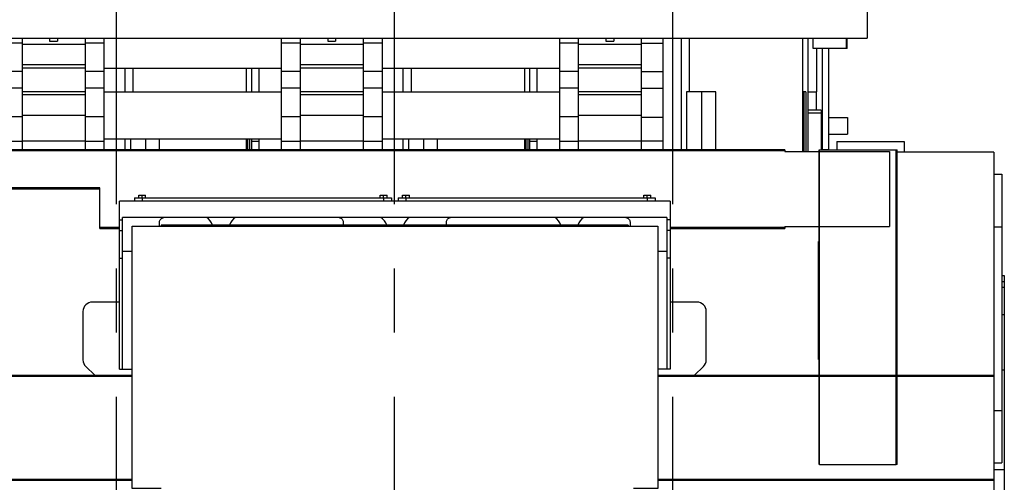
# Model space of a CAD drawing. Header units: millimetres. Extents: x 0 to 1189, y 0 to 841.
# Tile 151 of 173: x 557 to 632, y 634 to 669. Entities that reach past the tile are written whole.
import ezdxf

# ---------------------------------------------------------------- set-up
doc = ezdxf.new("R2010")
doc.units = ezdxf.units.MM
doc.header["$LTSCALE"] = 65.395
doc.linetypes.add('CENTER', pattern=[0.6, 0.375, -0.075, 0.075, -0.075])
for name, color, linetype in [('1937_111000_09_SIMPLE1_D_ABL206', 7, 'CONTINUOUS'), ('1937_111000_09_SIMPLE1_T1_D_PBL207', 7, 'CONTINUOUS'), ('1937_111000_09_SIMPLE1_T2_D_PBL318', 7, 'CONTINUOUS'), ('1937_111000_09_SIMPLE1_T2_D_PBL411', 7, 'CONTINUOUS'), ('1937_111000_09_SIMPLE1_T2_D_PBL431', 7, 'CONTINUOUS'), ('1937_111200_09_SIMPLE1_B_ABL248', 7, 'CONTINUOUS'), ('1937_111200_09_SIMPLE1_T2_B_PBL445', 7, 'CONTINUOUS'), ('1937_111200_09_SIMPLE1_T6_B_PBL320', 7, 'CONTINUOUS'), ('1937_111200_09_SIMPLE1_T6_B_PBL376', 7, 'CONTINUOUS'), ('1937_111200_09_SIMPLE1_T6_B_PBL377', 7, 'CONTINUOUS'), ('1937_421000_05_SIMPLE1_T1_X_PBL455', 7, 'CONTINUOUS'), ('1937_421000_05_SIMPLE1_X_ABL454', 7, 'CONTINUOUS'), ('1937_832000_08_SIMPLE1_T2_X_PBL321', 7, 'CONTINUOUS'), ('1937_832000_08_SIMPLE1_T2_X_PBL413', 7, 'CONTINUOUS'), ('1937_832000_08_SIMPLE1_T2_X_PBL433', 7, 'CONTINUOUS'), ('1937_832000_08_SIMPLE1_T3_X_PBL319', 7, 'CONTINUOUS'), ('1937_832000_08_SIMPLE1_T3_X_PBL380', 7, 'CONTINUOUS'), ('1937_832000_08_SIMPLE1_T3_X_PBL412', 7, 'CONTINUOUS'), ('1937_832000_08_SIMPLE1_T3_X_PBL414', 7, 'CONTINUOUS'), ('1937_832000_08_SIMPLE1_T3_X_PBL432', 7, 'CONTINUOUS'), ('1937_832000_08_SIMPLE1_T5_X_PBL461', 7, 'CONTINUOUS'), ('1937_832000_08_SIMPLE1_T5_X_PBL462', 7, 'CONTINUOUS'), ('1937_832000_08_SIMPLE1_X_ABL252', 7, 'CONTINUOUS'), ('32007_040000_TLKGS_KS_ABL384', 7, 'CONTINUOUS'), ('32007_040000_TLKGS_KS_V_ABL361', 7, 'CONTINUOUS'), ('32007_041000_TLKGS_KS_ABL385', 7, 'CONTINUOUS'), ('32007_041000_TLKGS_KS_V_ABL362', 7, 'CONTINUOUS'), ('32007_116500_01_SIMPLE1_T2_X_PBL457', 7, 'CONTINUOUS'), ('32007_116500_01_SIMPLE1_X#AF3_ABL220', 7, 'CONTINUOUS'), ('32007_313000_01_SIMPLE1_T1_X_PBL443', 7, 'CONTINUOUS'), ('32007_313000_01_SIMPLE1_X_ABL442', 7, 'CONTINUOUS'), ('32007_390200_01_SIMPLE1_T1_X_PBL444', 7, 'CONTINUOUS'), ('32007_390200_01_SIMPLE1_X#AF0_ABL211', 7, 'CONTINUOUS'), ('32007_390500_01_SIMPLE1_T1_X_PBL383', 7, 'CONTINUOUS'), ('32007_390500_01_SIMPLE1_X_ABL382', 7, 'CONTINUOUS'), ('32007_394500_01_ABL386', 7, 'CONTINUOUS'), ('32007_833000_01_SIMPLE1_T1_X_PBL448', 7, 'CONTINUOUS'), ('32007_833000_01_SIMPLE1_X#AF1_ABL46', 7, 'CONTINUOUS'), ('32067_000000_TLKGS_MARKETING_ABL3', 7, 'CONTINUOUS'), ('32067_030000_TLKGS_V_ABL8', 7, 'CONTINUOUS'), ('32067_100000_TLKGS_V_ABL194', 7, 'CONTINUOUS'), ('32067_171000_01_SIMPLE1_T1_X_PBL456', 7, 'CONTINUOUS'), ('32067_171000_01_SIMPLE1_T2_X_PBL451', 7, 'CONTINUOUS'), ('32067_171000_01_SIMPLE1_X_ABL450', 7, 'CONTINUOUS'), ('32067_300000_TLKGS_V_ABL210', 7, 'CONTINUOUS'), ('32067_390200_01_SIMPLE1_T1_X_PBL214', 7, 'CONTINUOUS'), ('32067_390200_01_SIMPLE1_X_ABL213', 7, 'CONTINUOUS'), ('32067_400000_TLKGS_V_ABL453', 7, 'CONTINUOUS'), ('32067_700000_TLKGS_V_ABL9', 7, 'CONTINUOUS'), ('32067_727000_01_SIMPLE1_T1_X_PBL11', 7, 'CONTINUOUS'), ('32067_727000_01_SIMPLE1_X_ABL10', 7, 'CONTINUOUS'), ('32067_800000_TLKGS_V_ABL45', 7, 'CONTINUOUS'), ('34007_390700_01_SIMPLE1_T2_X_PBL381', 7, 'CONTINUOUS'), ('34007_390700_01_SIMPLE1_X#AF0_ABL258', 7, 'CONTINUOUS'), ('46007_884508_01_PBL387', 7, 'CONTINUOUS'), ('46007_884508_01_PBL416', 7, 'CONTINUOUS'), ('I4017-M8X20_PBL388', 7, 'CONTINUOUS'), ('I4017-M8X20_PBL415', 7, 'CONTINUOUS'), ('I4017-M8X20_PBL417', 7, 'CONTINUOUS'), ('I4017-M8X20_PBL449', 7, 'CONTINUOUS'), ('new_view_2_VBL0', 7, 'CONTINUOUS')]:
    doc.layers.add(name, color=color, linetype=linetype)

# ---------------------------------------------------------------- blocks, each defined once
blk = doc.blocks.new('32067_727000_01_SIMPLE1_T1_X_PBL11', base_point=(519.338, 693.219))
at = {"layer": '32067_727000_01_SIMPLE1_T1_X_PBL11', "color": 7, "linetype": 'Continuous'}
for p, q in [((621.358, 687.601), (621.358, 667.65)), ((483.698, 667.65), (621.358, 667.65)), ((617.238, 666.858), (617.238, 667.65)), ((619.778, 666.858), (619.778, 667.65)), ((619.838, 666.858), (619.838, 667.65)), ((619.838, 666.858), (617.238, 666.858))]:
    blk.add_line(p, q, dxfattribs=at)
blk = doc.blocks.new('32067_727000_01_SIMPLE1_X_ABL10', base_point=(519.338, 693.219))
at = {"layer": '32067_727000_01_SIMPLE1_T1_X_PBL11'}
blk.add_blockref('32067_727000_01_SIMPLE1_T1_X_PBL11', (519.338, 693.219), dxfattribs=at)
blk = doc.blocks.new('32067_700000_TLKGS_V_ABL9', base_point=(519.338, 693.219))
at = {"layer": '32067_727000_01_SIMPLE1_X_ABL10'}
blk.add_blockref('32067_727000_01_SIMPLE1_X_ABL10', (519.338, 693.219), dxfattribs=at)
blk = doc.blocks.new('32007_833000_01_SIMPLE1_T1_X_PBL448', base_point=(604.958, 663.395))
at = {"layer": '32007_833000_01_SIMPLE1_T1_X_PBL448', "color": 7, "linetype": 'Continuous'}
for p, q in [((605.778, 667.65), (605.778, 659.141)), ((604.138, 667.268), (604.138, 665.601)), ((604.138, 665.097), (605.778, 665.097)), ((604.138, 663.317), (604.138, 661.616)), ((604.138, 661.616), (605.778, 661.616)), ((604.138, 659.803), (605.778, 659.803))]:
    blk.add_line(p, q, dxfattribs=at)
at = {"layer": '32007_833000_01_SIMPLE1_T1_X_PBL448', "color": 9, "linetype": 'Continuous'}
for p, q in [((604.138, 667.268), (605.778, 667.268)), ((604.138, 663.825), (605.778, 663.825))]:
    blk.add_line(p, q, dxfattribs=at)
blk = doc.blocks.new('32007_833000_01_SIMPLE1_X#AF1_ABL46', base_point=(525.918, 647.683))
at = {"layer": '32007_833000_01_SIMPLE1_T1_X_PBL448'}
blk.add_blockref('32007_833000_01_SIMPLE1_T1_X_PBL448', (604.958, 663.395), dxfattribs=at)
blk = doc.blocks.new('1937_832000_08_SIMPLE1_T3_X_PBL319', base_point=(556.218, 663.395))
at = {"layer": '1937_832000_08_SIMPLE1_T3_X_PBL319', "color": 7, "linetype": 'Continuous'}
for p, q in [((555.498, 667.65), (555.498, 659.141)), ((556.938, 667.269), (556.938, 665.601)), ((556.938, 663.317), (556.938, 661.653))]:
    blk.add_line(p, q, dxfattribs=at)
at = {"layer": '1937_832000_08_SIMPLE1_T3_X_PBL319', "color": 9, "linetype": 'Continuous'}
for p, q in [((556.938, 667.269), (555.498, 667.269)), ((556.938, 665.096), (555.498, 665.096)), ((556.938, 663.825), (555.498, 663.825)), ((556.938, 661.653), (555.498, 661.653)), ((556.938, 659.771), (555.498, 659.771))]:
    blk.add_line(p, q, dxfattribs=at)
blk = doc.blocks.new('1937_832000_08_SIMPLE1_T2_X_PBL321', base_point=(559.338, 663.395))
at = {"layer": '1937_832000_08_SIMPLE1_T2_X_PBL321', "color": 7, "linetype": 'Continuous'}
for p, q in [((556.938, 667.65), (556.938, 663.317)), ((559.038, 667.65), (559.038, 667.415)), ((559.038, 667.415), (559.638, 667.415)), ((559.638, 667.65), (559.638, 667.415)), ((561.738, 667.65), (561.738, 663.317)), ((556.938, 662.308), (556.938, 659.141)), ((561.738, 661.757), (561.738, 659.141))]:
    blk.add_line(p, q, dxfattribs=at)
at = {"layer": '1937_832000_08_SIMPLE1_T2_X_PBL321', "color": 9, "linetype": 'Continuous'}
for p, q in [((561.738, 667.161), (556.938, 667.161)), ((561.738, 665.601), (556.938, 665.601)), ((561.738, 665.361), (556.938, 665.361)), ((561.738, 663.557), (556.938, 663.557)), ((561.738, 663.317), (556.938, 663.317)), ((561.738, 661.757), (556.938, 661.757)), ((561.738, 659.797), (556.938, 659.797))]:
    blk.add_line(p, q, dxfattribs=at)
blk = doc.blocks.new('1937_832000_08_SIMPLE1_T3_X_PBL380', base_point=(562.458, 663.395))
at = {"layer": '1937_832000_08_SIMPLE1_T3_X_PBL380', "color": 7, "linetype": 'Continuous'}
for p, q in [((563.178, 667.65), (563.178, 659.141)), ((561.738, 667.269), (561.738, 665.601)), ((561.738, 663.317), (561.738, 661.653))]:
    blk.add_line(p, q, dxfattribs=at)
at = {"layer": '1937_832000_08_SIMPLE1_T3_X_PBL380', "color": 9, "linetype": 'Continuous'}
for p, q in [((563.178, 667.269), (561.738, 667.269)), ((563.178, 665.096), (561.738, 665.096)), ((563.178, 663.825), (561.738, 663.825)), ((563.178, 661.653), (561.738, 661.653)), ((563.178, 659.771), (561.738, 659.771))]:
    blk.add_line(p, q, dxfattribs=at)
blk = doc.blocks.new('1937_832000_08_SIMPLE1_T3_X_PBL412', base_point=(577.418, 663.395))
at = {"layer": '1937_832000_08_SIMPLE1_T3_X_PBL412', "color": 7, "linetype": 'Continuous'}
for p, q in [((576.698, 667.65), (576.698, 659.141)), ((578.138, 667.269), (578.138, 665.601)), ((578.138, 663.317), (578.138, 661.653))]:
    blk.add_line(p, q, dxfattribs=at)
at = {"layer": '1937_832000_08_SIMPLE1_T3_X_PBL412', "color": 9, "linetype": 'Continuous'}
for p, q in [((578.138, 667.269), (576.698, 667.269)), ((578.138, 665.096), (576.698, 665.096)), ((578.138, 663.825), (576.698, 663.825)), ((578.138, 661.653), (576.698, 661.653)), ((578.138, 659.771), (576.698, 659.771))]:
    blk.add_line(p, q, dxfattribs=at)
blk = doc.blocks.new('1937_832000_08_SIMPLE1_T2_X_PBL413', base_point=(580.538, 663.395))
at = {"layer": '1937_832000_08_SIMPLE1_T2_X_PBL413', "color": 7, "linetype": 'Continuous'}
for p, q in [((578.138, 667.65), (578.138, 663.317)), ((580.238, 667.65), (580.238, 667.415)), ((580.238, 667.415), (580.838, 667.415)), ((580.838, 667.65), (580.838, 667.415)), ((582.938, 667.65), (582.938, 663.317)), ((578.138, 662.308), (578.138, 659.141)), ((582.938, 661.757), (582.938, 659.141))]:
    blk.add_line(p, q, dxfattribs=at)
at = {"layer": '1937_832000_08_SIMPLE1_T2_X_PBL413', "color": 9, "linetype": 'Continuous'}
for p, q in [((582.938, 667.161), (578.138, 667.161)), ((582.938, 665.601), (578.138, 665.601)), ((582.938, 665.361), (578.138, 665.361)), ((582.938, 663.557), (578.138, 663.557)), ((582.938, 663.317), (578.138, 663.317)), ((582.938, 661.757), (578.138, 661.757)), ((582.938, 659.797), (578.138, 659.797))]:
    blk.add_line(p, q, dxfattribs=at)
blk = doc.blocks.new('1937_832000_08_SIMPLE1_T3_X_PBL414', base_point=(583.658, 663.395))
at = {"layer": '1937_832000_08_SIMPLE1_T3_X_PBL414', "color": 7, "linetype": 'Continuous'}
for p, q in [((584.378, 667.65), (584.378, 659.141)), ((582.938, 667.269), (582.938, 665.601)), ((582.938, 663.317), (582.938, 661.653))]:
    blk.add_line(p, q, dxfattribs=at)
at = {"layer": '1937_832000_08_SIMPLE1_T3_X_PBL414', "color": 9, "linetype": 'Continuous'}
for p, q in [((584.378, 667.269), (582.938, 667.269)), ((584.378, 665.096), (582.938, 665.096)), ((584.378, 663.825), (582.938, 663.825)), ((584.378, 661.653), (582.938, 661.653)), ((584.378, 659.771), (582.938, 659.771))]:
    blk.add_line(p, q, dxfattribs=at)
blk = doc.blocks.new('1937_832000_08_SIMPLE1_T3_X_PBL432', base_point=(598.618, 663.395))
at = {"layer": '1937_832000_08_SIMPLE1_T3_X_PBL432', "color": 7, "linetype": 'Continuous'}
for p, q in [((597.898, 667.65), (597.898, 659.141)), ((599.338, 667.269), (599.338, 665.601)), ((599.338, 663.317), (599.338, 661.653))]:
    blk.add_line(p, q, dxfattribs=at)
at = {"layer": '1937_832000_08_SIMPLE1_T3_X_PBL432', "color": 9, "linetype": 'Continuous'}
for p, q in [((599.338, 667.269), (597.898, 667.269)), ((599.338, 665.096), (597.898, 665.096)), ((599.338, 663.825), (597.898, 663.825)), ((599.338, 661.653), (597.898, 661.653)), ((599.338, 659.771), (597.898, 659.771))]:
    blk.add_line(p, q, dxfattribs=at)
blk = doc.blocks.new('1937_832000_08_SIMPLE1_T2_X_PBL433', base_point=(601.738, 663.395))
at = {"layer": '1937_832000_08_SIMPLE1_T2_X_PBL433', "color": 7, "linetype": 'Continuous'}
for p, q in [((599.338, 667.65), (599.338, 663.317)), ((601.438, 667.65), (601.438, 667.415)), ((601.438, 667.415), (602.038, 667.415)), ((602.038, 667.65), (602.038, 667.415)), ((604.138, 667.65), (604.138, 663.317)), ((599.338, 662.308), (599.338, 659.141)), ((604.138, 662.571), (604.138, 659.141))]:
    blk.add_line(p, q, dxfattribs=at)
at = {"layer": '1937_832000_08_SIMPLE1_T2_X_PBL433', "color": 9, "linetype": 'Continuous'}
for p, q in [((604.138, 667.161), (599.338, 667.161)), ((604.138, 665.601), (599.338, 665.601)), ((604.138, 665.361), (599.338, 665.361)), ((604.138, 663.557), (599.338, 663.557)), ((604.138, 663.317), (599.338, 663.317)), ((604.138, 661.757), (599.338, 661.757)), ((604.138, 659.797), (599.338, 659.797))]:
    blk.add_line(p, q, dxfattribs=at)
blk = doc.blocks.new('1937_832000_08_SIMPLE1_T5_X_PBL461', base_point=(548.738, 661.761))
at = {"layer": '1937_832000_08_SIMPLE1_T5_X_PBL461', "color": 7, "linetype": 'Continuous'}
for p, q in [((563.178, 663.561), (576.698, 663.561)), ((584.378, 663.561), (597.898, 663.561)), ((563.178, 659.961), (576.698, 659.961)), ((584.378, 659.961), (597.898, 659.961))]:
    blk.add_line(p, q, dxfattribs=at)
blk = doc.blocks.new('1937_832000_08_SIMPLE1_T5_X_PBL462', base_point=(548.738, 665.361))
at = {"layer": '1937_832000_08_SIMPLE1_T5_X_PBL462', "color": 7, "linetype": 'Continuous'}
for p, q in [((563.178, 665.361), (576.698, 665.361)), ((584.378, 665.361), (597.898, 665.361))]:
    blk.add_line(p, q, dxfattribs=at)
blk = doc.blocks.new('1937_832000_08_SIMPLE1_X_ABL252', base_point=(548.738, 663.395))
at = {"layer": '1937_832000_08_SIMPLE1_T2_X_PBL321'}
blk.add_blockref('1937_832000_08_SIMPLE1_T2_X_PBL321', (559.338, 663.395), dxfattribs=at)
at = {"layer": '1937_832000_08_SIMPLE1_T2_X_PBL413'}
blk.add_blockref('1937_832000_08_SIMPLE1_T2_X_PBL413', (580.538, 663.395), dxfattribs=at)
at = {"layer": '1937_832000_08_SIMPLE1_T2_X_PBL433'}
blk.add_blockref('1937_832000_08_SIMPLE1_T2_X_PBL433', (601.738, 663.395), dxfattribs=at)
at = {"layer": '1937_832000_08_SIMPLE1_T3_X_PBL319'}
blk.add_blockref('1937_832000_08_SIMPLE1_T3_X_PBL319', (556.218, 663.395), dxfattribs=at)
at = {"layer": '1937_832000_08_SIMPLE1_T3_X_PBL380'}
blk.add_blockref('1937_832000_08_SIMPLE1_T3_X_PBL380', (562.458, 663.395), dxfattribs=at)
at = {"layer": '1937_832000_08_SIMPLE1_T3_X_PBL412'}
blk.add_blockref('1937_832000_08_SIMPLE1_T3_X_PBL412', (577.418, 663.395), dxfattribs=at)
at = {"layer": '1937_832000_08_SIMPLE1_T3_X_PBL414'}
blk.add_blockref('1937_832000_08_SIMPLE1_T3_X_PBL414', (583.658, 663.395), dxfattribs=at)
at = {"layer": '1937_832000_08_SIMPLE1_T3_X_PBL432'}
blk.add_blockref('1937_832000_08_SIMPLE1_T3_X_PBL432', (598.618, 663.395), dxfattribs=at)
at = {"layer": '1937_832000_08_SIMPLE1_T5_X_PBL461'}
blk.add_blockref('1937_832000_08_SIMPLE1_T5_X_PBL461', (548.738, 661.761), dxfattribs=at)
at = {"layer": '1937_832000_08_SIMPLE1_T5_X_PBL462'}
blk.add_blockref('1937_832000_08_SIMPLE1_T5_X_PBL462', (548.738, 665.361), dxfattribs=at)
blk = doc.blocks.new('32067_800000_TLKGS_V_ABL45', base_point=(525.918, 647.683))
at = {"layer": '1937_832000_08_SIMPLE1_X_ABL252'}
blk.add_blockref('1937_832000_08_SIMPLE1_X_ABL252', (548.738, 663.395), dxfattribs=at)
at = {"layer": '32007_833000_01_SIMPLE1_X#AF1_ABL46'}
blk.add_blockref('32007_833000_01_SIMPLE1_X#AF1_ABL46', (525.918, 647.683), dxfattribs=at)
blk = doc.blocks.new('1937_111000_09_SIMPLE1_T1_D_PBL207', base_point=(552.178, 621.461))
at = {"layer": '1937_111000_09_SIMPLE1_T1_D_PBL207', "color": 7, "linetype": 'Continuous'}
for p, q in [((631.018, 658.961), (623.658, 658.961)), ((631.018, 658.961), (631.018, 617.001)), ((564.366, 647.521), (562.298, 647.521)), ((608.378, 647.521), (606.338, 647.521)), ((561.578, 646.801), (561.578, 643.121)), ((609.098, 643.121), (609.098, 646.801)), ((561.796, 642.605), (562.479, 641.941)), ((608.198, 641.941), (608.88, 642.605))]:
    blk.add_line(p, q, dxfattribs=at)
for centre, start, end in [((562.298, 646.801), 90, 180), ((608.378, 646.801), 0, 90), ((562.298, 643.121), 180, 225.79566), ((608.378, 643.121), 314.20434, 360)]:
    blk.add_arc(centre, 0.72, start, end, dxfattribs=at)
blk = doc.blocks.new('1937_111000_09_SIMPLE1_T2_D_PBL318', base_point=(564.138, 662.251))
at = {"layer": '1937_111000_09_SIMPLE1_T2_D_PBL318', "color": 7, "linetype": 'Continuous'}
for p, q in [((553.818, 663.561), (553.818, 665.361)), ((565.418, 663.561), (565.418, 665.361)), ((574.058, 663.561), (574.058, 665.361)), ((574.458, 663.561), (574.458, 665.361)), ((553.818, 659.141), (553.818, 659.961)), ((565.194, 659.961), (565.194, 659.141)), ((567.415, 659.141), (567.415, 659.961)), ((574.058, 659.141), (574.058, 659.961)), ((574.282, 659.961), (574.282, 659.141)), ((574.458, 659.141), (574.458, 659.961))]:
    blk.add_line(p, q, dxfattribs=at)
at = {"layer": '1937_111000_09_SIMPLE1_T2_D_PBL318', "color": 9, "linetype": 'Continuous'}
for p, q in [((564.802, 663.561), (564.802, 665.361)), ((564.802, 659.141), (564.802, 659.961)), ((566.37, 659.141), (566.37, 659.961)), ((574.161, 659.141), (574.161, 659.961))]:
    blk.add_line(p, q, dxfattribs=at)
blk = doc.blocks.new('1937_111000_09_SIMPLE1_T2_D_PBL411', base_point=(585.338, 662.251))
at = {"layer": '1937_111000_09_SIMPLE1_T2_D_PBL411', "color": 7, "linetype": 'Continuous'}
for p, q in [((575.018, 663.561), (575.018, 665.361)), ((586.618, 663.561), (586.618, 665.361)), ((595.258, 663.561), (595.258, 665.361)), ((595.658, 663.561), (595.658, 665.361)), ((575.018, 659.141), (575.018, 659.961)), ((586.394, 659.961), (586.394, 659.141)), ((588.615, 659.141), (588.615, 659.961)), ((595.258, 659.141), (595.258, 659.961)), ((595.482, 659.961), (595.482, 659.141)), ((595.658, 659.141), (595.658, 659.961))]:
    blk.add_line(p, q, dxfattribs=at)
at = {"layer": '1937_111000_09_SIMPLE1_T2_D_PBL411', "color": 9, "linetype": 'Continuous'}
for p, q in [((586.002, 663.561), (586.002, 665.361)), ((586.002, 659.141), (586.002, 659.961)), ((587.57, 659.141), (587.57, 659.961)), ((595.361, 659.141), (595.361, 659.961))]:
    blk.add_line(p, q, dxfattribs=at)
blk = doc.blocks.new('1937_111000_09_SIMPLE1_T2_D_PBL431', base_point=(606.878, 663.319))
at = {"layer": '1937_111000_09_SIMPLE1_T2_D_PBL431', "color": 9, "linetype": 'Continuous'}
for p, q in [((607.202, 659.141), (607.202, 667.65)), ((608.77, 659.141), (608.77, 663.561)), ((616.561, 658.989), (616.561, 663.561))]:
    blk.add_line(p, q, dxfattribs=at)
at = {"layer": '1937_111000_09_SIMPLE1_T2_D_PBL431', "color": 7, "linetype": 'Continuous'}
for p, q in [((607.818, 663.561), (607.818, 667.65)), ((616.458, 658.989), (616.458, 667.65)), ((616.858, 658.989), (616.858, 667.65)), ((617.538, 663.561), (617.538, 666.858)), ((596.218, 663.561), (596.218, 665.361)), ((607.594, 663.561), (607.594, 659.141)), ((609.815, 663.561), (607.594, 663.561)), ((609.815, 659.141), (609.815, 663.561)), ((616.682, 663.561), (616.458, 663.561)), ((616.682, 663.561), (616.682, 658.989)), ((616.858, 663.561), (617.538, 663.561)), ((596.218, 659.141), (596.218, 659.961))]:
    blk.add_line(p, q, dxfattribs=at)
blk = doc.blocks.new('1937_111000_09_SIMPLE1_D_ABL206', base_point=(552.178, 625.805))
at = {"layer": '1937_111000_09_SIMPLE1_T1_D_PBL207'}
blk.add_blockref('1937_111000_09_SIMPLE1_T1_D_PBL207', (552.178, 621.461), dxfattribs=at)
at = {"layer": '1937_111000_09_SIMPLE1_T2_D_PBL318'}
blk.add_blockref('1937_111000_09_SIMPLE1_T2_D_PBL318', (564.138, 662.251), dxfattribs=at)
at = {"layer": '1937_111000_09_SIMPLE1_T2_D_PBL411'}
blk.add_blockref('1937_111000_09_SIMPLE1_T2_D_PBL411', (585.338, 662.251), dxfattribs=at)
at = {"layer": '1937_111000_09_SIMPLE1_T2_D_PBL431'}
blk.add_blockref('1937_111000_09_SIMPLE1_T2_D_PBL431', (606.878, 663.319), dxfattribs=at)
blk = doc.blocks.new('32007_116500_01_SIMPLE1_T2_X_PBL457', base_point=(621.618, 659.361))
at = {"layer": '32007_116500_01_SIMPLE1_T2_X_PBL457', "color": 7, "linetype": 'Continuous'}
for p, q in [((619.058, 659.761), (619.058, 659.141)), ((619.058, 659.761), (624.178, 659.761)), ((624.178, 659.761), (624.178, 658.961))]:
    blk.add_line(p, q, dxfattribs=at)
blk = doc.blocks.new('32007_116500_01_SIMPLE1_X#AF3_ABL220', base_point=(553.467, 673.421))
at = {"layer": '32007_116500_01_SIMPLE1_T2_X_PBL457'}
blk.add_blockref('32007_116500_01_SIMPLE1_T2_X_PBL457', (621.618, 659.361), dxfattribs=at)
blk = doc.blocks.new('1937_111200_09_SIMPLE1_T6_B_PBL320', base_point=(564.139, 638.758))
at = {"layer": '1937_111200_09_SIMPLE1_T6_B_PBL320', "color": 2, "linetype": 'CENTER'}
blk.add_line((564.139, 615.761), (564.139, 688.889), dxfattribs=at)
blk = doc.blocks.new('1937_111200_09_SIMPLE1_T6_B_PBL376', base_point=(585.339, 638.838))
at = {"layer": '1937_111200_09_SIMPLE1_T6_B_PBL376', "color": 2, "linetype": 'CENTER'}
blk.add_line((585.339, 615.761), (585.339, 689.05), dxfattribs=at)
blk = doc.blocks.new('1937_111200_09_SIMPLE1_T6_B_PBL377', base_point=(606.538, 639.319))
at = {"layer": '1937_111200_09_SIMPLE1_T6_B_PBL377', "color": 2, "linetype": 'CENTER'}
blk.add_line((606.538, 615.761), (606.538, 689.371), dxfattribs=at)
blk = doc.blocks.new('1937_111200_09_SIMPLE1_T2_B_PBL445', base_point=(631.318, 646.261))
at = {"layer": '1937_111200_09_SIMPLE1_T2_B_PBL445', "color": 7, "linetype": 'Continuous'}
for p, q in [((631.018, 657.261), (631.618, 657.261)), ((631.618, 657.261), (631.618, 635.261)), ((631.018, 635.261), (631.618, 635.261))]:
    blk.add_line(p, q, dxfattribs=at)
at = {"layer": '1937_111200_09_SIMPLE1_T2_B_PBL445', "color": 9, "linetype": 'Continuous'}
for p, q in [((631.018, 653.261), (631.618, 653.261)), ((631.018, 639.261), (631.618, 639.261))]:
    blk.add_line(p, q, dxfattribs=at)
blk = doc.blocks.new('1937_111200_09_SIMPLE1_B_ABL248', base_point=(561.879, 639.098))
at = {"layer": '1937_111200_09_SIMPLE1_T2_B_PBL445'}
blk.add_blockref('1937_111200_09_SIMPLE1_T2_B_PBL445', (631.318, 646.261), dxfattribs=at)
at = {"layer": '1937_111200_09_SIMPLE1_T6_B_PBL320'}
blk.add_blockref('1937_111200_09_SIMPLE1_T6_B_PBL320', (564.139, 638.758), dxfattribs=at)
at = {"layer": '1937_111200_09_SIMPLE1_T6_B_PBL376'}
blk.add_blockref('1937_111200_09_SIMPLE1_T6_B_PBL376', (585.339, 638.838), dxfattribs=at)
at = {"layer": '1937_111200_09_SIMPLE1_T6_B_PBL377'}
blk.add_blockref('1937_111200_09_SIMPLE1_T6_B_PBL377', (606.538, 639.319), dxfattribs=at)
blk = doc.blocks.new('32067_171000_01_SIMPLE1_T2_X_PBL451', base_point=(617.954, 662.999))
at = {"layer": '32067_171000_01_SIMPLE1_T2_X_PBL451', "color": 7, "linetype": 'Continuous'}
for p, q in [((617.924, 666.858), (617.924, 659.141)), ((618.404, 666.858), (618.404, 659.148)), ((617.504, 662.161), (617.504, 663.561)), ((617.984, 659.148), (617.984, 659.141)), ((617.984, 659.148), (618.404, 659.148))]:
    blk.add_line(p, q, dxfattribs=at)
blk = doc.blocks.new('32067_171000_01_SIMPLE1_T1_X_PBL456', base_point=(553.766, 659.441))
at = {"layer": '32067_171000_01_SIMPLE1_T1_X_PBL456', "color": 7, "linetype": 'Continuous'}
for p, q in [((575.018, 659.761), (574.458, 659.761)), ((596.218, 659.761), (595.658, 659.761)), ((617.924, 659.761), (617.858, 659.761)), ((618.138, 659.148), (618.138, 659.141))]:
    blk.add_line(p, q, dxfattribs=at)
blk = doc.blocks.new('32067_171000_01_SIMPLE1_X_ABL450', base_point=(553.899, 662.989))
at = {"layer": '32067_171000_01_SIMPLE1_T1_X_PBL456'}
blk.add_blockref('32067_171000_01_SIMPLE1_T1_X_PBL456', (553.766, 659.441), dxfattribs=at)
at = {"layer": '32067_171000_01_SIMPLE1_T2_X_PBL451'}
blk.add_blockref('32067_171000_01_SIMPLE1_T2_X_PBL451', (617.954, 662.999), dxfattribs=at)
blk = doc.blocks.new('32067_100000_TLKGS_V_ABL194', base_point=(551.338, 635.506))
at = {"layer": '1937_111000_09_SIMPLE1_D_ABL206'}
blk.add_blockref('1937_111000_09_SIMPLE1_D_ABL206', (552.178, 625.805), dxfattribs=at)
at = {"layer": '1937_111200_09_SIMPLE1_B_ABL248'}
blk.add_blockref('1937_111200_09_SIMPLE1_B_ABL248', (561.879, 639.098), dxfattribs=at)
at = {"layer": '32007_116500_01_SIMPLE1_X#AF3_ABL220'}
blk.add_blockref('32007_116500_01_SIMPLE1_X#AF3_ABL220', (553.467, 673.421), dxfattribs=at)
at = {"layer": '32067_171000_01_SIMPLE1_X_ABL450'}
blk.add_blockref('32067_171000_01_SIMPLE1_X_ABL450', (553.899, 662.989), dxfattribs=at)
blk = doc.blocks.new('32007_390200_01_SIMPLE1_T1_X_PBL444', base_point=(620.658, 647.141))
at = {"layer": '32007_390200_01_SIMPLE1_T1_X_PBL444', "color": 7, "linetype": 'Continuous'}
for p, q in [((617.708, 641.941), (617.708, 659.141)), ((617.708, 659.141), (617.738, 659.141)), ((617.738, 659.141), (623.658, 659.141)), ((623.608, 641.941), (623.608, 659.141)), ((623.658, 642.141), (623.658, 659.141)), ((617.658, 643.141), (617.658, 652.141)), ((617.658, 652.141), (617.708, 652.141)), ((617.658, 643.141), (617.708, 643.141)), ((617.708, 635.141), (617.708, 641.891)), ((623.608, 642.141), (623.658, 642.141)), ((623.608, 635.141), (623.608, 641.891)), ((623.652, 641.941), (623.652, 642.141)), ((623.652, 635.141), (623.652, 641.891)), ((617.738, 635.141), (617.708, 635.141)), ((617.738, 635.141), (623.578, 635.141)), ((623.652, 635.141), (623.578, 635.141))]:
    blk.add_line(p, q, dxfattribs=at)
at = {"layer": '32007_390200_01_SIMPLE1_T1_X_PBL444', "color": 9, "linetype": 'Continuous'}
for p, q in [((617.738, 641.941), (617.738, 659.141)), ((623.578, 641.941), (623.578, 659.141)), ((617.738, 635.141), (617.738, 641.891)), ((623.578, 635.141), (623.578, 641.891))]:
    blk.add_line(p, q, dxfattribs=at)
blk = doc.blocks.new('32007_390200_01_SIMPLE1_X#AF0_ABL211', base_point=(551.356, 647.121))
at = {"layer": '32007_390200_01_SIMPLE1_T1_X_PBL444'}
blk.add_blockref('32007_390200_01_SIMPLE1_T1_X_PBL444', (620.658, 647.141), dxfattribs=at)
blk = doc.blocks.new('32067_390200_01_SIMPLE1_T1_X_PBL214', base_point=(555.274, 646.541))
at = {"layer": '32067_390200_01_SIMPLE1_T1_X_PBL214', "color": 7, "linetype": 'Continuous'}
for p, q in [((615.078, 659.141), (519.738, 659.141)), ((615.078, 659.091), (519.738, 659.091)), ((615.078, 659.141), (615.078, 659.061)), ((615.078, 659.061), (615.078, 658.989)), ((615.078, 658.989), (623.078, 658.989)), ((623.078, 658.989), (623.078, 653.293)), ((562.878, 656.191), (519.738, 656.191)), ((562.878, 656.141), (519.738, 656.141)), ((562.878, 653.141), (562.878, 656.221)), ((562.878, 653.191), (564.366, 653.191)), ((562.878, 653.141), (564.366, 653.141)), ((606.338, 653.191), (615.078, 653.191)), ((606.338, 653.141), (615.078, 653.141)), ((615.078, 653.293), (615.078, 653.221)), ((615.078, 653.293), (623.078, 653.293)), ((615.078, 653.221), (615.078, 653.141)), ((541.738, 641.941), (565.338, 641.941)), ((541.738, 641.891), (565.338, 641.891)), ((605.398, 641.941), (631.014, 641.941)), ((605.398, 641.891), (631.014, 641.891)), ((631.014, 641.941), (631.014, 633.941)), ((541.738, 633.991), (565.338, 633.991)), ((541.738, 633.941), (565.338, 633.941)), ((605.398, 633.991), (631.014, 633.991)), ((605.398, 633.941), (631.014, 633.941))]:
    blk.add_line(p, q, dxfattribs=at)
at = {"layer": '32067_390200_01_SIMPLE1_T1_X_PBL214', "color": 9, "linetype": 'Continuous'}
for p, q in [((615.078, 659.061), (519.738, 659.061)), ((562.878, 656.221), (519.738, 656.221)), ((562.878, 653.221), (564.366, 653.221)), ((606.338, 653.221), (615.078, 653.221)), ((541.738, 641.861), (565.338, 641.861)), ((605.398, 641.861), (631.014, 641.861)), ((541.738, 634.021), (565.338, 634.021)), ((605.398, 634.021), (631.014, 634.021))]:
    blk.add_line(p, q, dxfattribs=at)
blk = doc.blocks.new('32067_390200_01_SIMPLE1_X_ABL213', base_point=(555.274, 646.541))
at = {"layer": '32067_390200_01_SIMPLE1_T1_X_PBL214'}
blk.add_blockref('32067_390200_01_SIMPLE1_T1_X_PBL214', (555.274, 646.541), dxfattribs=at)
blk = doc.blocks.new('34007_390700_01_SIMPLE1_T2_X_PBL381', base_point=(585.352, 648.811))
at = {"layer": '34007_390700_01_SIMPLE1_T2_X_PBL381', "color": 7, "linetype": 'Continuous'}
for p, q in [((564.366, 642.401), (564.366, 655.221)), ((606.338, 655.221), (564.366, 655.221)), ((606.338, 655.221), (606.338, 642.401)), ((564.606, 642.401), (564.606, 653.967)), ((606.098, 653.967), (564.606, 653.967)), ((606.098, 653.967), (606.098, 642.401)), ((564.366, 653.781), (564.606, 653.781)), ((567.42, 653.317), (567.42, 653.629)), ((567.538, 653.381), (567.538, 653.317)), ((603.138, 653.381), (567.538, 653.381)), ((581.42, 653.629), (581.42, 653.381)), ((589.284, 653.381), (589.284, 653.629)), ((603.138, 653.381), (603.138, 653.317)), ((603.284, 653.629), (603.284, 653.317)), ((606.338, 653.781), (606.098, 653.781)), ((564.366, 652.981), (564.606, 652.981)), ((606.338, 652.981), (606.098, 652.981)), ((564.366, 650.865), (564.606, 650.865)), ((565.338, 651.376), (564.606, 651.376)), ((606.098, 651.376), (605.398, 651.376)), ((606.338, 650.865), (606.098, 650.865)), ((564.366, 642.401), (565.338, 642.401)), ((606.338, 642.401), (605.398, 642.401))]:
    blk.add_line(p, q, dxfattribs=at)
for centre, start, end in [((570.327, 652.981), 19.46991, 56.10176), ((573.87, 652.981), 123.89824, 160.53009), ((583.607, 652.981), 19.46991, 56.10176), ((587.15, 652.981), 123.89824, 160.53009), ((596.887, 652.981), 19.46991, 56.10176), ((600.43, 652.981), 123.89824, 160.53009)]:
    blk.add_arc(centre, 1.2, start, end, dxfattribs=at)
for points, knots in [([(567.42, 653.629), (567.42, 653.707), (567.491, 653.874), (567.649, 653.951), (567.733, 653.967)], [0, 0, 0, 0, 0.477611, 1, 1, 1, 1]), ([(581.107, 653.967), (581.191, 653.951), (581.349, 653.874), (581.42, 653.707), (581.42, 653.629)], [0, 0, 0, 0, 0.522389, 1, 1, 1, 1]), ([(589.284, 653.629), (589.284, 653.707), (589.355, 653.874), (589.513, 653.951), (589.597, 653.967)], [0, 0, 0, 0, 0.477611, 1, 1, 1, 1]), ([(602.971, 653.967), (603.055, 653.951), (603.213, 653.874), (603.284, 653.707), (603.284, 653.629)], [0, 0, 0, 0, 0.522389, 1, 1, 1, 1])]:
    blk.add_open_spline(points, degree=3, knots=knots, dxfattribs=at)
blk = doc.blocks.new('34007_390700_01_SIMPLE1_X#AF0_ABL258', base_point=(553.552, 641.482))
at = {"layer": '34007_390700_01_SIMPLE1_T2_X_PBL381'}
blk.add_blockref('34007_390700_01_SIMPLE1_T2_X_PBL381', (585.352, 648.811), dxfattribs=at)
blk = doc.blocks.new('32067_300000_TLKGS_V_ABL210', base_point=(555.034, 641.482))
at = {"layer": '32007_390200_01_SIMPLE1_X#AF0_ABL211'}
blk.add_blockref('32007_390200_01_SIMPLE1_X#AF0_ABL211', (551.356, 647.121), dxfattribs=at)
at = {"layer": '32067_390200_01_SIMPLE1_X_ABL213'}
blk.add_blockref('32067_390200_01_SIMPLE1_X_ABL213', (555.274, 646.541), dxfattribs=at)
at = {"layer": '34007_390700_01_SIMPLE1_X#AF0_ABL258'}
blk.add_blockref('34007_390700_01_SIMPLE1_X#AF0_ABL258', (553.552, 641.482), dxfattribs=at)
blk = doc.blocks.new('1937_421000_05_SIMPLE1_T1_X_PBL455', base_point=(618.358, 660.651))
at = {"layer": '1937_421000_05_SIMPLE1_T1_X_PBL455', "color": 7, "linetype": 'Continuous'}
for p, q in [((617.858, 662.161), (616.858, 662.161)), ((617.858, 662.161), (617.858, 659.141)), ((617.858, 661.921), (616.858, 661.921)), ((617.858, 661.601), (617.924, 661.601)), ((618.404, 661.601), (619.858, 661.601)), ((619.858, 661.601), (619.858, 660.321)), ((617.858, 660.321), (617.924, 660.321)), ((618.404, 660.321), (619.858, 660.321))]:
    blk.add_line(p, q, dxfattribs=at)
blk = doc.blocks.new('1937_421000_05_SIMPLE1_X_ABL454', base_point=(618.358, 660.651))
at = {"layer": '1937_421000_05_SIMPLE1_T1_X_PBL455'}
blk.add_blockref('1937_421000_05_SIMPLE1_T1_X_PBL455', (618.358, 660.651), dxfattribs=at)
blk = doc.blocks.new('32067_400000_TLKGS_V_ABL453', base_point=(618.358, 660.651))
at = {"layer": '1937_421000_05_SIMPLE1_X_ABL454'}
blk.add_blockref('1937_421000_05_SIMPLE1_X_ABL454', (618.358, 660.651), dxfattribs=at)
blk = doc.blocks.new('32067_030000_TLKGS_V_ABL8', base_point=(524.768, 650.451))
at = {"layer": '32067_100000_TLKGS_V_ABL194'}
blk.add_blockref('32067_100000_TLKGS_V_ABL194', (551.338, 635.506), dxfattribs=at)
at = {"layer": '32067_300000_TLKGS_V_ABL210'}
blk.add_blockref('32067_300000_TLKGS_V_ABL210', (555.034, 641.482), dxfattribs=at)
at = {"layer": '32067_400000_TLKGS_V_ABL453'}
blk.add_blockref('32067_400000_TLKGS_V_ABL453', (618.358, 660.651), dxfattribs=at)
at = {"layer": '32067_700000_TLKGS_V_ABL9'}
blk.add_blockref('32067_700000_TLKGS_V_ABL9', (519.338, 693.219), dxfattribs=at)
at = {"layer": '32067_800000_TLKGS_V_ABL45'}
blk.add_blockref('32067_800000_TLKGS_V_ABL45', (525.918, 647.683), dxfattribs=at)
blk = doc.blocks.new('32007_390500_01_SIMPLE1_T1_X_PBL383', base_point=(585.368, 643.317))
at = {"layer": '32007_390500_01_SIMPLE1_T1_X_PBL383', "color": 7, "linetype": 'Continuous'}
for p, q in [((565.338, 633.317), (565.338, 653.317)), ((565.338, 653.317), (605.398, 653.317)), ((605.398, 653.317), (605.398, 633.317)), ((567.552, 633.317), (565.338, 633.317)), ((605.398, 633.317), (603.552, 633.317))]:
    blk.add_line(p, q, dxfattribs=at)
blk = doc.blocks.new('32007_390500_01_SIMPLE1_X_ABL382', base_point=(585.368, 643.317))
at = {"layer": '32007_390500_01_SIMPLE1_T1_X_PBL383'}
blk.add_blockref('32007_390500_01_SIMPLE1_T1_X_PBL383', (585.368, 643.317), dxfattribs=at)
blk = doc.blocks.new('32007_313000_01_SIMPLE1_T1_X_PBL443', base_point=(631.418, 640.048))
at = {"layer": '32007_313000_01_SIMPLE1_T1_X_PBL443', "color": 7, "linetype": 'Continuous'}
for p, q in [((631.618, 649.535), (631.818, 649.535)), ((631.818, 649.535), (631.818, 630.561)), ((631.618, 649.09), (631.818, 649.09)), ((631.618, 646.561), (631.818, 646.561)), ((631.618, 642.361), (631.818, 642.361)), ((631.018, 634.761), (631.818, 634.761)), ((631.018, 630.561), (631.818, 630.561))]:
    blk.add_line(p, q, dxfattribs=at)
at = {"layer": '32007_313000_01_SIMPLE1_T1_X_PBL443', "color": 9, "linetype": 'Continuous'}
blk.add_line((631.618, 648.65), (631.818, 648.65), dxfattribs=at)
blk = doc.blocks.new('32007_313000_01_SIMPLE1_X_ABL442', base_point=(631.418, 640.048))
at = {"layer": '32007_313000_01_SIMPLE1_T1_X_PBL443'}
blk.add_blockref('32007_313000_01_SIMPLE1_T1_X_PBL443', (631.418, 640.048), dxfattribs=at)
blk = doc.blocks.new('32007_041000_TLKGS_KS_V_ABL362', base_point=(601.762, 619.359))
at = {"layer": '32007_313000_01_SIMPLE1_X_ABL442'}
blk.add_blockref('32007_313000_01_SIMPLE1_X_ABL442', (631.418, 640.048), dxfattribs=at)
at = {"layer": '32007_390500_01_SIMPLE1_X_ABL382'}
blk.add_blockref('32007_390500_01_SIMPLE1_X_ABL382', (585.368, 643.317), dxfattribs=at)
blk = doc.blocks.new('32007_040000_TLKGS_KS_V_ABL361', base_point=(601.762, 619.359))
at = {"layer": '32007_041000_TLKGS_KS_V_ABL362'}
blk.add_blockref('32007_041000_TLKGS_KS_V_ABL362', (601.762, 619.359), dxfattribs=at)
blk = doc.blocks.new('46007_884508_01_PBL387', base_point=(575.298, 655.341))
at = {"layer": '46007_884508_01_PBL387', "color": 7, "linetype": 'Continuous'}
for p, q in [((565.498, 655.461), (565.498, 655.221)), ((565.498, 655.461), (585.098, 655.461)), ((585.098, 655.461), (585.098, 655.221))]:
    blk.add_line(p, q, dxfattribs=at)
at = {"layer": '46007_884508_01_PBL387', "color": 9, "linetype": 'Continuous'}
for p, q in [((566.098, 655.461), (566.098, 655.221)), ((584.498, 655.461), (584.498, 655.221))]:
    blk.add_line(p, q, dxfattribs=at)
blk = doc.blocks.new('I4017-M8X20_PBL388', base_point=(566.098, 655.567))
at = {"layer": 'I4017-M8X20_PBL388', "color": 7, "linetype": 'Continuous'}
for p, q in [((565.838, 655.467), (565.838, 655.673)), ((565.838, 655.673), (566.358, 655.673)), ((565.838, 655.467), (566.358, 655.467)), ((565.866, 655.467), (565.866, 655.461)), ((566.098, 655.467), (566.098, 655.662)), ((566.33, 655.467), (566.33, 655.461)), ((566.358, 655.467), (566.358, 655.673))]:
    blk.add_line(p, q, dxfattribs=at)
for points in [[(565.838, 655.662), (565.881, 655.669), (565.925, 655.673), (565.968, 655.673)], [(565.968, 655.673), (566.012, 655.673), (566.055, 655.669), (566.098, 655.662)], [(566.098, 655.662), (566.141, 655.669), (566.185, 655.673), (566.228, 655.673)], [(566.228, 655.673), (566.272, 655.673), (566.315, 655.669), (566.358, 655.662)]]:
    blk.add_open_spline(points, degree=3, dxfattribs=at)
blk = doc.blocks.new('I4017-M8X20_PBL415', base_point=(584.498, 655.567))
at = {"layer": 'I4017-M8X20_PBL415', "color": 7, "linetype": 'Continuous'}
for p, q in [((584.238, 655.467), (584.238, 655.673)), ((584.238, 655.673), (584.758, 655.673)), ((584.238, 655.467), (584.758, 655.467)), ((584.266, 655.467), (584.266, 655.461)), ((584.498, 655.467), (584.498, 655.662)), ((584.73, 655.467), (584.73, 655.461)), ((584.758, 655.467), (584.758, 655.673))]:
    blk.add_line(p, q, dxfattribs=at)
for points in [[(584.238, 655.662), (584.281, 655.669), (584.325, 655.673), (584.368, 655.673)], [(584.368, 655.673), (584.412, 655.673), (584.455, 655.669), (584.498, 655.662)], [(584.498, 655.662), (584.541, 655.669), (584.585, 655.673), (584.628, 655.673)], [(584.628, 655.673), (584.672, 655.673), (584.715, 655.669), (584.758, 655.662)]]:
    blk.add_open_spline(points, degree=3, dxfattribs=at)
blk = doc.blocks.new('46007_884508_01_PBL416', base_point=(595.402, 655.341))
at = {"layer": '46007_884508_01_PBL416', "color": 7, "linetype": 'Continuous'}
for p, q in [((585.602, 655.461), (585.602, 655.221)), ((585.602, 655.461), (605.202, 655.461)), ((605.202, 655.461), (605.202, 655.221))]:
    blk.add_line(p, q, dxfattribs=at)
at = {"layer": '46007_884508_01_PBL416', "color": 9, "linetype": 'Continuous'}
for p, q in [((586.202, 655.461), (586.202, 655.221)), ((604.602, 655.461), (604.602, 655.221))]:
    blk.add_line(p, q, dxfattribs=at)
blk = doc.blocks.new('I4017-M8X20_PBL417', base_point=(586.202, 655.567))
at = {"layer": 'I4017-M8X20_PBL417', "color": 7, "linetype": 'Continuous'}
for p, q in [((585.942, 655.467), (585.942, 655.673)), ((585.942, 655.673), (586.462, 655.673)), ((585.942, 655.467), (586.462, 655.467)), ((585.97, 655.467), (585.97, 655.461)), ((586.202, 655.467), (586.202, 655.662)), ((586.434, 655.467), (586.434, 655.461)), ((586.462, 655.467), (586.462, 655.673))]:
    blk.add_line(p, q, dxfattribs=at)
for points in [[(585.942, 655.662), (585.985, 655.669), (586.029, 655.673), (586.072, 655.673)], [(586.072, 655.673), (586.116, 655.673), (586.159, 655.669), (586.202, 655.662)], [(586.202, 655.662), (586.245, 655.669), (586.289, 655.673), (586.332, 655.673)], [(586.332, 655.673), (586.376, 655.673), (586.419, 655.669), (586.462, 655.662)]]:
    blk.add_open_spline(points, degree=3, dxfattribs=at)
blk = doc.blocks.new('I4017-M8X20_PBL449', base_point=(604.602, 655.567))
at = {"layer": 'I4017-M8X20_PBL449', "color": 7, "linetype": 'Continuous'}
for p, q in [((604.342, 655.467), (604.342, 655.673)), ((604.342, 655.673), (604.862, 655.673)), ((604.342, 655.467), (604.862, 655.467)), ((604.37, 655.467), (604.37, 655.461)), ((604.602, 655.467), (604.602, 655.662)), ((604.834, 655.467), (604.834, 655.461)), ((604.862, 655.467), (604.862, 655.673))]:
    blk.add_line(p, q, dxfattribs=at)
for points in [[(604.342, 655.662), (604.385, 655.669), (604.429, 655.673), (604.472, 655.673)], [(604.472, 655.673), (604.516, 655.673), (604.559, 655.669), (604.602, 655.662)], [(604.602, 655.662), (604.645, 655.669), (604.689, 655.673), (604.732, 655.673)], [(604.732, 655.673), (604.776, 655.673), (604.819, 655.669), (604.862, 655.662)]]:
    blk.add_open_spline(points, degree=3, dxfattribs=at)
blk = doc.blocks.new('32007_394500_01_ABL386', base_point=(585.35, 655.447))
at = {"layer": '46007_884508_01_PBL387'}
blk.add_blockref('46007_884508_01_PBL387', (575.298, 655.341), dxfattribs=at)
at = {"layer": '46007_884508_01_PBL416'}
blk.add_blockref('46007_884508_01_PBL416', (595.402, 655.341), dxfattribs=at)
at = {"layer": 'I4017-M8X20_PBL388'}
blk.add_blockref('I4017-M8X20_PBL388', (566.098, 655.567), dxfattribs=at)
at = {"layer": 'I4017-M8X20_PBL415'}
blk.add_blockref('I4017-M8X20_PBL415', (584.498, 655.567), dxfattribs=at)
at = {"layer": 'I4017-M8X20_PBL417'}
blk.add_blockref('I4017-M8X20_PBL417', (586.202, 655.567), dxfattribs=at)
at = {"layer": 'I4017-M8X20_PBL449'}
blk.add_blockref('I4017-M8X20_PBL449', (604.602, 655.567), dxfattribs=at)
blk = doc.blocks.new('32007_041000_TLKGS_KS_ABL385', base_point=(585.35, 655.447))
at = {"layer": '32007_394500_01_ABL386'}
blk.add_blockref('32007_394500_01_ABL386', (585.35, 655.447), dxfattribs=at)
blk = doc.blocks.new('32007_040000_TLKGS_KS_ABL384', base_point=(585.35, 655.447))
at = {"layer": '32007_041000_TLKGS_KS_ABL385'}
blk.add_blockref('32007_041000_TLKGS_KS_ABL385', (585.35, 655.447), dxfattribs=at)
blk = doc.blocks.new('32067_000000_TLKGS_MARKETING_ABL3', base_point=(526.532, 650.451))
at = {"layer": '32007_040000_TLKGS_KS_ABL384'}
blk.add_blockref('32007_040000_TLKGS_KS_ABL384', (585.35, 655.447), dxfattribs=at)
at = {"layer": '32007_040000_TLKGS_KS_V_ABL361'}
blk.add_blockref('32007_040000_TLKGS_KS_V_ABL361', (601.762, 619.359), dxfattribs=at)
at = {"layer": '32067_030000_TLKGS_V_ABL8'}
blk.add_blockref('32067_030000_TLKGS_V_ABL8', (524.768, 650.451), dxfattribs=at)
blk = doc.blocks.new('NEW_VIEW_2_VBL0', base_point=(603.51, 637.661))
at = {"layer": '32067_000000_TLKGS_MARKETING_ABL3'}
blk.add_blockref('32067_000000_TLKGS_MARKETING_ABL3', (526.532, 650.451), dxfattribs=at)

msp = doc.modelspace()

# ---------------------------------------------------------------- block references
at = {"layer": 'new_view_2_VBL0'}
msp.add_blockref('NEW_VIEW_2_VBL0', (603.51017, 637.66074), dxfattribs=at)

doc.saveas('drawing.dxf')
